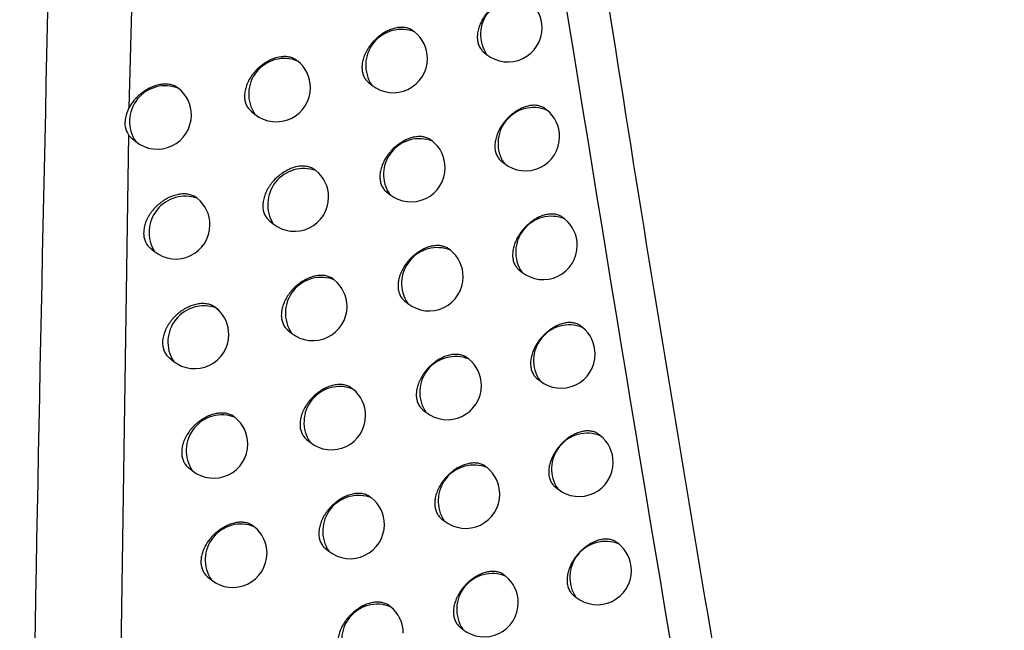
# Model space of a CAD drawing. Header units: millimetres. Extents: x -0.66 to 0.91, y -0.4 to 0.64.
# Tile 235 of 241: x 0.72391 to 0.73833, y 0.24724 to 0.25618. Entities that reach past the tile are written whole.
import ezdxf

# ---------------------------------------------------------------- set-up
doc = ezdxf.new("R2010")
doc.units = ezdxf.units.MM
doc.layers.add('FORMAT', color=7, linetype='Continuous')

msp = doc.modelspace()

# ---------------------------------------------------------------- linework, layer by layer
at = {"layer": 'FORMAT', "color": 7, "linetype": 'Continuous', "lineweight": 25}
for p, q in [((0.725731, 0.263391), (0.725507, 0.254888)), ((0.729691, 0.256001), (0.729679, 0.25601)), ((0.730703, 0.255707), (0.730746, 0.255672)), ((0.727978, 0.255575), (0.727972, 0.25558)), ((0.729016, 0.25526), (0.729064, 0.255221)), ((0.731628, 0.254857), (0.731609, 0.254872)), ((0.727297, 0.254839), (0.727352, 0.254795)), ((0.725498, 0.254495), (0.725237, 0.23655)), ((0.725547, 0.254443), (0.725608, 0.254394)), ((0.729952, 0.254401), (0.729939, 0.254412)), ((0.728245, 0.253971), (0.728238, 0.253976)), ((0.73096, 0.254111), (0.731002, 0.254077)), ((0.729278, 0.25366), (0.729326, 0.253622)), ((0.731887, 0.253264), (0.731867, 0.25328)), ((0.727565, 0.253234), (0.727619, 0.253191)), ((0.725822, 0.252833), (0.725881, 0.252785)), ((0.730216, 0.252805), (0.730202, 0.252816)), ((0.73122, 0.252517), (0.731261, 0.252484)), ((0.728515, 0.252369), (0.728506, 0.252376)), ((0.729543, 0.252063), (0.72959, 0.252025)), ((0.732149, 0.251674), (0.732128, 0.251691)), ((0.727836, 0.251632), (0.727888, 0.25159)), ((0.726099, 0.251226), (0.726157, 0.251179)), ((0.730482, 0.251211), (0.730467, 0.251223)), ((0.731482, 0.250927), (0.731523, 0.250895)), ((0.728787, 0.250771), (0.728777, 0.250779)), ((0.72981, 0.250468), (0.729856, 0.250431)), ((0.732413, 0.250087), (0.732392, 0.250104)), ((0.728109, 0.250033), (0.72816, 0.249992)), ((0.726378, 0.249622), (0.726435, 0.249576)), ((0.730752, 0.24962), (0.730736, 0.249632)), ((0.731748, 0.249339), (0.731787, 0.249307)), ((0.729061, 0.249176), (0.729051, 0.249184)), ((0.730081, 0.248876), (0.730125, 0.24884)), ((0.73268, 0.248502), (0.732658, 0.24852)), ((0.728385, 0.248436), (0.728435, 0.248396)), ((0.726659, 0.24802), (0.726715, 0.247975)), ((0.731024, 0.248031), (0.731007, 0.248045)), ((0.732016, 0.247753), (0.732054, 0.247723)), ((0.729338, 0.247583), (0.729327, 0.247592)), ((0.730353, 0.247287), (0.730397, 0.247252))]:
    msp.add_line(p, q, dxfattribs=at)
for centre, radius, start, end in [((0.73118, 0.255965), 0.0005234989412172, 68.457995, 213.993496), ((0.731059, 0.256062), 0.0005, 0, 51.225746), ((0.729498, 0.255514), 0.0005234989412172, 68.457995, 213.993496), ((0.729378, 0.255611), 0.0005000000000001, 0, 51.225746), ((0.731059, 0.256062), 0.0005000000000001, 231.225746, 0), ((0.727783, 0.25509), 0.0005225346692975, 68.113773, 214.337718), ((0.727665, 0.255185), 0.0005000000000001, 0, 51.225746), ((0.729378, 0.255611), 0.0005000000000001, 231.225746, 0), ((0.726036, 0.254691), 0.0005206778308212, 67.191211, 214.77492), ((0.725921, 0.254784), 0.0005, 0, 51.225746), ((0.727665, 0.255185), 0.0005000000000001, 231.225746, 0), ((0.731436, 0.25437), 0.0005234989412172, 68.457995, 213.993496), ((0.731315, 0.254467), 0.0005000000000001, 0, 51.225746), ((0.725921, 0.254784), 0.0005000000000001, 231.225746, 0), ((0.72976, 0.253914), 0.0005234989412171, 68.457995, 213.993496), ((0.731315, 0.254467), 0.0005000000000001, 231.225746, 0), ((0.729639, 0.254012), 0.0005000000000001, 0, 51.225746), ((0.728069, 0.253471), 0.0005299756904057, 70.588307, 211.863184), ((0.729639, 0.254012), 0.0005000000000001, 231.225746, 0), ((0.727932, 0.253581), 0.0005000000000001, 0, 51.225746), ((0.726333, 0.253064), 0.000530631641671, 70.788854, 211.662637), ((0.726194, 0.253175), 0.0005000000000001, 0, 51.225746), ((0.727932, 0.253581), 0.0005000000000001, 231.225746, 0), ((0.731695, 0.252777), 0.0005234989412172, 68.457995, 213.993496), ((0.731574, 0.252874), 0.0005000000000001, 0, 51.225746), ((0.726194, 0.253175), 0.0005000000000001, 231.225746, 0), ((0.730024, 0.252318), 0.0005234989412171, 68.457995, 213.993496), ((0.731574, 0.252874), 0.0005000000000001, 231.225746, 0), ((0.729903, 0.252415), 0.0005000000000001, 0, 51.225746), ((0.728322, 0.251883), 0.0005234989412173, 68.457995, 213.993496), ((0.729903, 0.252415), 0.0005000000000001, 231.225746, 0), ((0.728201, 0.25198), 0.0005000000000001, 0, 51.225746), ((0.726607, 0.251459), 0.0005299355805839, 70.575963, 211.875528), ((0.72647, 0.251569), 0.0005000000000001, 46.829883, 51.225746), ((0.728201, 0.25198), 0.0005000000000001, 231.225746, 0), ((0.72647, 0.251569), 0.0005000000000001, 0, 46.829883), ((0.731957, 0.251187), 0.0005234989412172, 68.457995, 213.993496), ((0.731836, 0.251284), 0.0005, 0, 51.225746), ((0.72647, 0.251569), 0.0005000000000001, 231.225746, 0), ((0.73029, 0.250724), 0.0005234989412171, 68.457995, 213.993496), ((0.731836, 0.251284), 0.0005, 231.225746, 0), ((0.730169, 0.250821), 0.0004999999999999, 0, 51.225746), ((0.728594, 0.250284), 0.0005234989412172, 68.457995, 213.993496), ((0.730169, 0.250821), 0.0005000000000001, 231.225746, 0), ((0.728473, 0.250381), 0.0005, 0, 51.225746), ((0.72687, 0.249868), 0.0005237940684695, 68.561774, 213.889718), ((0.728473, 0.250381), 0.0005, 231.225746, 0), ((0.726748, 0.249965), 0.0005000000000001, 0, 51.225746), ((0.732221, 0.2496), 0.0005234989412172, 68.457995, 213.993496), ((0.7321, 0.249697), 0.0005000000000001, 0, 51.225746), ((0.726748, 0.249965), 0.0005, 231.225746, 0), ((0.730559, 0.249133), 0.0005234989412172, 68.457995, 213.993496), ((0.7321, 0.249697), 0.0005000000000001, 231.225746, 0), ((0.730439, 0.24923), 0.0005000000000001, 0, 51.225746), ((0.730439, 0.24923), 0.0005000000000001, 231.225746, 0), ((0.728869, 0.248689), 0.0005234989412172, 68.457995, 213.993496), ((0.728748, 0.248786), 0.0005, 0, 51.225746), ((0.727147, 0.24827), 0.0005225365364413, 68.114448, 214.337044), ((0.728748, 0.248786), 0.0005, 231.225746, 0), ((0.727029, 0.248365), 0.0005000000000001, 0, 51.225746), ((0.732488, 0.248015), 0.0005234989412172, 68.457995, 213.993496), ((0.732367, 0.248112), 0.0005, 0, 51.225746), ((0.727029, 0.248365), 0.0005000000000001, 231.225746, 0), ((0.730831, 0.247544), 0.0005234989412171, 68.457995, 213.993496), ((0.732367, 0.248112), 0.0005, 231.225746, 0), ((0.73071, 0.247641), 0.0005000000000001, 0, 51.225746), ((0.73071, 0.247641), 0.0005, 231.225746, 0), ((0.729146, 0.247096), 0.0005234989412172, 68.457995, 213.993496), ((0.729025, 0.247193), 0.0005000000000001, 0, 51.225746)]:
    msp.add_arc(centre, radius, start, end, dxfattribs=at)
for points, knots in [([(0.741479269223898, 0.2091920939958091), (0.7404295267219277, 0.2140268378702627), (0.7383296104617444, 0.2236983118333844), (0.7355151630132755, 0.2385232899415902), (0.7329207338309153, 0.2535623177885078), (0.7314076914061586, 0.2637942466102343), (0.7306510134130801, 0.2689112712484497)], [0, 0, 0, 0, 0.2497424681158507, 0.4995875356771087, 0.7497419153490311, 1, 1, 1, 1]), ([(0.7244930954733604, 0.2640284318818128), (0.72428369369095, 0.2551089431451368), (0.7238648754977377, 0.2372693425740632), (0.7239896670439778, 0.2107721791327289), (0.7245436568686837, 0.193317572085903), (0.7248206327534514, 0.1845908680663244)], [0, 0, 0, 0, 0.3333330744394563, 0.6666894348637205, 1, 1, 1, 1]), ([(0.7307670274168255, 0.2634952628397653), (0.7322378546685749, 0.2542941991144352), (0.7344890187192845, 0.2402115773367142), (0.7380936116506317, 0.2217813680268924), (0.7401407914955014, 0.2124698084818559), (0.7411645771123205, 0.2078131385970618)], [0, 0, 0, 0, 0.4851334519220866, 0.7425175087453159, 1, 1, 1, 1]), ([(0.7313541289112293, 0.2564661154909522), (0.731348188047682, 0.2564707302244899), (0.73132731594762, 0.2564869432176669), (0.7312937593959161, 0.2565028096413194), (0.7312553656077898, 0.2565139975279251), (0.7312147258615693, 0.2565210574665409), (0.7311712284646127, 0.2565220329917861), (0.7311259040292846, 0.2565168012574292), (0.7310796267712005, 0.2565075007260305), (0.7310323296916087, 0.2564921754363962), (0.7309736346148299, 0.2564659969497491), (0.7309270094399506, 0.2564394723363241), (0.7308820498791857, 0.256408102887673), (0.7308491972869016, 0.2563821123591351), (0.7308178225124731, 0.2563541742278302), (0.7307880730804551, 0.2563244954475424), (0.7307597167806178, 0.2562927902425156), (0.7307333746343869, 0.2562596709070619), (0.7307011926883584, 0.2562140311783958), (0.730673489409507, 0.2561663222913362), (0.7306510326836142, 0.2561177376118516), (0.7306321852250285, 0.2560688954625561), (0.730618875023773, 0.2560200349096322), (0.7306114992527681, 0.2559723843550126), (0.7306080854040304, 0.2559258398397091), (0.7306106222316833, 0.2558813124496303), (0.7306190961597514, 0.255839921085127), (0.7306314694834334, 0.2558008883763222), (0.7306493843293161, 0.2557654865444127), (0.7306730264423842, 0.2557353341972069), (0.730688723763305, 0.2557176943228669), (0.7307002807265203, 0.2557100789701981), (0.7307039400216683, 0.2557076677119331)], [0, 0, 0, 0, 0.0212902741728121, 0.0747993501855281, 0.1021116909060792, 0.1285983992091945, 0.182180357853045, 0.2095299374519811, 0.2360519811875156, 0.2897059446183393, 0.3170929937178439, 0.3701226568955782, 0.3973316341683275, 0.424740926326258, 0.4512747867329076, 0.4779945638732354, 0.5050025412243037, 0.5324055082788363, 0.5589024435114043, 0.6125084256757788, 0.6398742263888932, 0.6663203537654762, 0.7198232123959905, 0.747135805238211, 0.7735432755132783, 0.8269666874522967, 0.8542371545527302, 0.8806400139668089, 0.934052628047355, 0.9613158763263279, 0.9877513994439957, 1, 1, 1, 1]), ([(0.7296785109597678, 0.2560102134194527), (0.7296725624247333, 0.2560148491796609), (0.7296514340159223, 0.2560313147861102), (0.7296174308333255, 0.2560476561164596), (0.7295784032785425, 0.2560594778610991), (0.729537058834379, 0.2560672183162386), (0.7294927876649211, 0.2560689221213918), (0.7294466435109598, 0.2560644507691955), (0.7294112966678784, 0.2560580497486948), (0.7293756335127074, 0.2560487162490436), (0.7293393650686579, 0.256036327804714), (0.7292793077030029, 0.2560110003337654), (0.7292197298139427, 0.2559761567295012), (0.7291533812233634, 0.2559256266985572), (0.7291114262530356, 0.2558874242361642), (0.7290730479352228, 0.2558458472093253), (0.7290461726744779, 0.2558130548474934), (0.7290215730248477, 0.2557791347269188), (0.7289993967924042, 0.2557443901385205), (0.7289794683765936, 0.2557084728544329), (0.728962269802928, 0.2556721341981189), (0.7289431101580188, 0.2556235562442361), (0.7289295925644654, 0.2555748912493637), (0.7289221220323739, 0.2555273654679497), (0.7289186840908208, 0.2554809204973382), (0.7289212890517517, 0.255436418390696), (0.7289299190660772, 0.2553949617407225), (0.7289425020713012, 0.2553558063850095), (0.7289607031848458, 0.2553201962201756), (0.7289847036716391, 0.2552897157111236), (0.7290007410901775, 0.2552717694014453), (0.729012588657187, 0.2552639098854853), (0.7290164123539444, 0.2552613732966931)], [0, 0, 0, 0, 0.0209422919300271, 0.0743842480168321, 0.1016603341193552, 0.1281583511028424, 0.1817615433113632, 0.2091200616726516, 0.2356951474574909, 0.2624555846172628, 0.289502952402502, 0.3169433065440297, 0.397265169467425, 0.424752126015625, 0.478089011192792, 0.5051638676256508, 0.5326360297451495, 0.559157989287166, 0.5858665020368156, 0.612864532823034, 0.6402595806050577, 0.6666791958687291, 0.7201300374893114, 0.7474178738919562, 0.7737598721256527, 0.8270512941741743, 0.8542547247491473, 0.8805845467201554, 0.9338485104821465, 0.9610346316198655, 0.987424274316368, 1, 1, 1, 1]), ([(0.7279717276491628, 0.2555793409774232), (0.7279658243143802, 0.2555839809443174), (0.7279522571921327, 0.2555946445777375), (0.7279282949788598, 0.2556082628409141), (0.7279003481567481, 0.2556206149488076), (0.7278704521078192, 0.2556299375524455), (0.727838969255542, 0.2556362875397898), (0.7278061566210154, 0.2556396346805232), (0.7277717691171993, 0.2556399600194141), (0.7277129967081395, 0.2556353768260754), (0.7276512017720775, 0.2556204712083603), (0.7275902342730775, 0.2555961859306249), (0.7275538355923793, 0.2555788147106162), (0.7275180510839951, 0.2555588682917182), (0.7274826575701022, 0.2555361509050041), (0.7274484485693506, 0.2555110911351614), (0.7274048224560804, 0.2554749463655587), (0.7273642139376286, 0.2554347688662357), (0.7273277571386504, 0.2553915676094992), (0.7272943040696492, 0.2553467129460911), (0.7272655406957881, 0.2552996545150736), (0.7272422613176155, 0.255251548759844), (0.7272276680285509, 0.2552152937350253), (0.7272160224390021, 0.2551792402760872), (0.7272072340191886, 0.2551429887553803), (0.7272015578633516, 0.2551073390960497), (0.7271989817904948, 0.2550725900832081), (0.7271994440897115, 0.2550390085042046), (0.727202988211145, 0.2550062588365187), (0.7272096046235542, 0.2549750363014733), (0.7272191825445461, 0.2549455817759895), (0.7272315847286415, 0.2549181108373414), (0.7272469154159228, 0.2548923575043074), (0.7272651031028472, 0.2548690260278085), (0.7272819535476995, 0.2548512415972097), (0.7272934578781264, 0.254842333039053), (0.7272972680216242, 0.2548393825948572)], [0, 0, 0, 0, 0.0204495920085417, 0.0469975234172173, 0.0738280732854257, 0.1010451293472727, 0.1275507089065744, 0.1542402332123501, 0.1812139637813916, 0.208576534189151, 0.2889672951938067, 0.3164729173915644, 0.3430867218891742, 0.3698854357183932, 0.3972681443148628, 0.424853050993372, 0.4514330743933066, 0.5055035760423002, 0.5330607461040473, 0.5595096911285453, 0.6133165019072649, 0.6407410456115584, 0.667114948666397, 0.693674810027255, 0.7205232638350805, 0.7477673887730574, 0.7740120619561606, 0.8004407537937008, 0.8271543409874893, 0.854257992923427, 0.8804810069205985, 0.906886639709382, 0.9335743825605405, 0.9606479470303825, 0.9869669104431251, 1, 1, 1, 1]), ([(0.7262373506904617, 0.2551709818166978), (0.7262297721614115, 0.2551768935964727), (0.7262145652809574, 0.2551887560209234), (0.7261888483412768, 0.2552035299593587), (0.7261610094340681, 0.2552159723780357), (0.7261310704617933, 0.255225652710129), (0.7260994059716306, 0.2552324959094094), (0.7260660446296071, 0.2552364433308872), (0.7260310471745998, 0.2552373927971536), (0.7259950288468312, 0.2552352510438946), (0.7259584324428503, 0.255230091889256), (0.7259213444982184, 0.2552219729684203), (0.725883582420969, 0.2552107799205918), (0.7258458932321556, 0.2551966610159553), (0.7258087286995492, 0.2551798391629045), (0.7257721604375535, 0.2551604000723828), (0.7257359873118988, 0.2551381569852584), (0.7257010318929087, 0.2551135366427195), (0.7256676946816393, 0.2550868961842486), (0.7256360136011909, 0.2550583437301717), (0.7256057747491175, 0.2550275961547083), (0.7255798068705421, 0.2549977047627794), (0.725557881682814, 0.2549694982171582), (0.725539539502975, 0.2549433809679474), (0.7255224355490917, 0.254916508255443), (0.7255123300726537, 0.2548981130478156), (0.7255072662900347, 0.2548888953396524)], [0, 0, 0, 0, 0.0413292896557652, 0.082930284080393, 0.1253826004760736, 0.1681270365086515, 0.2106873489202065, 0.2535396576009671, 0.2973095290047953, 0.3413951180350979, 0.384288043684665, 0.4274766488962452, 0.4715967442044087, 0.5160384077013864, 0.5591000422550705, 0.6024610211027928, 0.6467681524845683, 0.6914032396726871, 0.7343764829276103, 0.7776510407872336, 0.8218804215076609, 0.8664417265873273, 0.8994752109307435, 0.9326474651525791, 0.9662501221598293, 1, 1, 1, 1]), ([(0.7255069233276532, 0.2548881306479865), (0.7254870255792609, 0.254840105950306), (0.725447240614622, 0.2547440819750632), (0.7254437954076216, 0.2546027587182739), (0.7254799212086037, 0.2545310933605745), (0.7254980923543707, 0.2544950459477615)], [0, 0, 0, 0, 0.3321163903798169, 0.6640569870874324, 1, 1, 1, 1]), ([(0.7316092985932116, 0.2548716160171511), (0.7316033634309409, 0.2548762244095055), (0.7315825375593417, 0.2548923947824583), (0.7315490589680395, 0.2549081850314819), (0.7315107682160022, 0.2549192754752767), (0.7314702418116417, 0.2549262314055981), (0.7314268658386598, 0.2549270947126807), (0.731381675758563, 0.2549217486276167), (0.7313470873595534, 0.2549146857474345), (0.7313122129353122, 0.2549046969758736), (0.7312767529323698, 0.2548916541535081), (0.7312298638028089, 0.2548705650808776), (0.7311833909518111, 0.254843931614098), (0.7311385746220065, 0.2548124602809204), (0.731105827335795, 0.2547863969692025), (0.7310745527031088, 0.2547583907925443), (0.7310448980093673, 0.2547286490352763), (0.7310166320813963, 0.2546968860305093), (0.7309903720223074, 0.2546637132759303), (0.7309582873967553, 0.2546180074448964), (0.7309306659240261, 0.2545702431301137), (0.7309082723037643, 0.2545216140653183), (0.7308894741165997, 0.2544727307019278), (0.730876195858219, 0.2544238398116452), (0.7308688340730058, 0.2543761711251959), (0.7308654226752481, 0.2543296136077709), (0.7308679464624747, 0.2542850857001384), (0.7308763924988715, 0.2542437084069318), (0.7308887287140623, 0.2542046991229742), (0.7309065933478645, 0.2541693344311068), (0.730930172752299, 0.2541392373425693), (0.7309458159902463, 0.2541216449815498), (0.7309573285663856, 0.2541140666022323), (0.7309609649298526, 0.2541116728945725)], [0, 0, 0, 0, 0.0213300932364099, 0.0748450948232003, 0.1021606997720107, 0.1286450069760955, 0.1822223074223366, 0.2095697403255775, 0.2360843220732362, 0.2627841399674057, 0.2897707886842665, 0.3171503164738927, 0.3701596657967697, 0.3973581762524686, 0.4247568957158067, 0.451281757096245, 0.4779924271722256, 0.50499109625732, 0.5323844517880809, 0.5588773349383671, 0.6124748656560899, 0.6398360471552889, 0.6662847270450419, 0.7197925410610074, 0.7471074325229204, 0.7735224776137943, 0.8269611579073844, 0.8542393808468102, 0.8806506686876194, 0.934080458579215, 0.9613526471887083, 0.9877928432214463, 0.9999999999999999, 0.9999999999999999, 0.9999999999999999, 0.9999999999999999]), ([(0.7254984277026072, 0.2544945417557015), (0.7255037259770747, 0.2544875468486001), (0.7255149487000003, 0.2544727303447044), (0.7255313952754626, 0.2544556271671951), (0.7255432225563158, 0.2544463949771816), (0.7255472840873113, 0.2544432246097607)], [0, 0, 0, 0, 0.3699591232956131, 0.7836416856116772, 1, 1, 1, 1]), ([(0.7299387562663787, 0.2544116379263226), (0.729932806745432, 0.254416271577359), (0.7299117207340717, 0.254432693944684), (0.7298777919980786, 0.2544489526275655), (0.7298388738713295, 0.2544606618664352), (0.7297976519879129, 0.2544682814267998), (0.7297535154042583, 0.2544698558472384), (0.729707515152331, 0.2544652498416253), (0.7296722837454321, 0.2544587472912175), (0.7296367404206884, 0.2544493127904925), (0.7296005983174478, 0.2544368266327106), (0.7295527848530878, 0.2544164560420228), (0.7295053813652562, 0.2543905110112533), (0.7294596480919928, 0.2543596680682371), (0.7294152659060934, 0.2543256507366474), (0.729373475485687, 0.2542873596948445), (0.7293352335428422, 0.2542457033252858), (0.7293084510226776, 0.2542128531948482), (0.7292757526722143, 0.2541675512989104), (0.7292476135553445, 0.2541201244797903), (0.7292248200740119, 0.254071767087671), (0.7292057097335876, 0.2540231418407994), (0.7291922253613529, 0.2539744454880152), (0.7291847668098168, 0.2539268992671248), (0.729181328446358, 0.2538804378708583), (0.7291839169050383, 0.2538359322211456), (0.7291925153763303, 0.2537944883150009), (0.7292050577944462, 0.2537553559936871), (0.7292232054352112, 0.2537197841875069), (0.7292471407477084, 0.2536893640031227), (0.7292631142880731, 0.2536714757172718), (0.7292749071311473, 0.2536636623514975), (0.7292786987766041, 0.2536611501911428)], [0, 0, 0, 0, 0.021009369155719, 0.0744604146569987, 0.1017415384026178, 0.1282351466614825, 0.1818297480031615, 0.2091842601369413, 0.2357465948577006, 0.2624942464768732, 0.2895287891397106, 0.3169562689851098, 0.3701008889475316, 0.3973691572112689, 0.4248383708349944, 0.47814516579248, 0.5052045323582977, 0.5326607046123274, 0.5591757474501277, 0.6128199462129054, 0.6402071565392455, 0.6666303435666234, 0.7200880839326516, 0.7473790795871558, 0.7737324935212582, 0.8270469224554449, 0.8542620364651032, 0.8806046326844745, 0.9338946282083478, 0.9610942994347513, 0.9874910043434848, 1, 1, 1, 1]), ([(0.7282376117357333, 0.2539762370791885), (0.728231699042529, 0.253980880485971), (0.7282181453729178, 0.2539915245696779), (0.7281942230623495, 0.2540050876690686), (0.7281663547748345, 0.2540173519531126), (0.7281365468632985, 0.2540265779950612), (0.728105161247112, 0.2540328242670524), (0.7280724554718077, 0.2540360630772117), (0.7280381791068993, 0.254036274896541), (0.7279796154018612, 0.2540315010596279), (0.7279180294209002, 0.2540163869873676), (0.7278329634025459, 0.2539821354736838), (0.7277723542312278, 0.2539479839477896), (0.7276936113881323, 0.2538898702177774), (0.7276410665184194, 0.2538405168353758), (0.7275958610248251, 0.2537866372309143), (0.7275708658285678, 0.253752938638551), (0.7275483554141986, 0.2537184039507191), (0.7275281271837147, 0.2536826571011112), (0.7275106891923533, 0.2536464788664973), (0.7274961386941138, 0.2536101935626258), (0.7274845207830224, 0.2535741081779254), (0.7274757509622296, 0.2535378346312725), (0.7274700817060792, 0.2535021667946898), (0.7274675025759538, 0.2534674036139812), (0.7274679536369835, 0.2534338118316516), (0.727471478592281, 0.2534010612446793), (0.7274780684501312, 0.2533698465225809), (0.7274876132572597, 0.2533404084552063), (0.7274999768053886, 0.2533129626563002), (0.7275152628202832, 0.2532872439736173), (0.7275333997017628, 0.2532639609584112), (0.727550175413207, 0.2532462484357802), (0.7275616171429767, 0.2532373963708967), (0.7275653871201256, 0.2532344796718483)], [0, 0, 0, 0, 0.0205567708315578, 0.0471222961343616, 0.0739708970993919, 0.1012066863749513, 0.1277168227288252, 0.15441106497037, 0.1813898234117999, 0.2087578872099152, 0.2891261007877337, 0.316624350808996, 0.3971888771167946, 0.4247595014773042, 0.5052363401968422, 0.5327819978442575, 0.5593293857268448, 0.5860640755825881, 0.6130897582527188, 0.640514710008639, 0.666904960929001, 0.6934811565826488, 0.7203458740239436, 0.7476061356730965, 0.7738781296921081, 0.8003342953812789, 0.8270756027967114, 0.8542073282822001, 0.8804594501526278, 0.9068944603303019, 0.9336120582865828, 0.9607161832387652, 0.9870562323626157, 1, 1, 1, 1]), ([(0.7265224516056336, 0.2535512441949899), (0.7265187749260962, 0.2535546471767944), (0.7265079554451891, 0.2535646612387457), (0.7264881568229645, 0.2535794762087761), (0.7264622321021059, 0.2535947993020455), (0.7264338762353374, 0.2536074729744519), (0.7264036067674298, 0.2536172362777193), (0.7263718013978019, 0.2536240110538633), (0.7263385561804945, 0.2536278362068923), (0.7263036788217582, 0.2536286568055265), (0.7262677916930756, 0.2536263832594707), (0.7262313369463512, 0.2536210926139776), (0.7261944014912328, 0.2536128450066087), (0.7261567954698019, 0.2536015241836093), (0.7261192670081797, 0.2535872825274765), (0.7260822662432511, 0.2535703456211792), (0.7260458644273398, 0.253550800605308), (0.726009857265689, 0.2535284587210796), (0.7259750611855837, 0.253503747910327), (0.7259418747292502, 0.2534770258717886), (0.7259103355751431, 0.2534484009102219), (0.725880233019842, 0.2534175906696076), (0.7258523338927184, 0.2533852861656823), (0.7258269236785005, 0.2533519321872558), (0.7258039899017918, 0.2533176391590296), (0.7257833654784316, 0.253282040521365), (0.7257656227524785, 0.253245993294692), (0.7257508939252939, 0.2532099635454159), (0.7257391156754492, 0.2531740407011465), (0.7257302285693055, 0.2531378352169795), (0.7257226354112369, 0.2530905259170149), (0.7257212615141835, 0.2530446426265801), (0.7257260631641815, 0.2530012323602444), (0.7257349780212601, 0.2529597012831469), (0.7257499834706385, 0.2529213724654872), (0.7257704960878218, 0.2528869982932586), (0.7257889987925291, 0.2528636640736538), (0.7258057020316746, 0.2528450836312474), (0.7258181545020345, 0.2528367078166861), (0.725822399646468, 0.2528338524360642)], [0, 0, 0, 0, 0.0132336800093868, 0.0389431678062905, 0.0648292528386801, 0.0912699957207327, 0.1179014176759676, 0.1438076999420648, 0.1698918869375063, 0.1965352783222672, 0.223371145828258, 0.249463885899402, 0.2757365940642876, 0.3025763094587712, 0.3296117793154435, 0.3557993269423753, 0.3821688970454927, 0.4091136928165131, 0.4362578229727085, 0.4623962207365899, 0.4887177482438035, 0.515619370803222, 0.5427225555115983, 0.5686787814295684, 0.5948176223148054, 0.6215351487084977, 0.648453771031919, 0.6741756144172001, 0.7000780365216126, 0.7265515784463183, 0.7532230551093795, 0.804640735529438, 0.8307405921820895, 0.8572217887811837, 0.9085792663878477, 0.9346441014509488, 0.9610845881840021, 0.9867334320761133, 1, 1, 1, 1]), ([(0.7318672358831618, 0.2532797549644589), (0.7318613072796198, 0.2532843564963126), (0.7318405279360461, 0.2533004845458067), (0.7318071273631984, 0.2533161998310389), (0.7317689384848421, 0.2533271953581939), (0.7317285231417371, 0.2533340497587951), (0.7316852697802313, 0.2533348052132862), (0.7316402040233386, 0.2533293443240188), (0.7315941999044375, 0.2533198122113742), (0.7315471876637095, 0.2533042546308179), (0.7314888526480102, 0.2532777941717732), (0.7314425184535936, 0.2532510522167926), (0.7313978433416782, 0.2532194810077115), (0.7313651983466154, 0.253193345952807), (0.7313340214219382, 0.2531652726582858), (0.7313044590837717, 0.2531354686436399), (0.7312762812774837, 0.2531036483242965), (0.7312501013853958, 0.2530704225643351), (0.7312181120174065, 0.2530246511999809), (0.7311905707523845, 0.2529768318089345), (0.7311682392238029, 0.2529281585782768), (0.7311494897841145, 0.2528792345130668), (0.7311362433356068, 0.252830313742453), (0.7311288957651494, 0.252782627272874), (0.731125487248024, 0.2527360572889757), (0.7311279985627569, 0.2526915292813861), (0.7311364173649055, 0.2526501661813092), (0.731148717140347, 0.2526111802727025), (0.731166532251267, 0.2525758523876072), (0.7311900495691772, 0.2525458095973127), (0.7312056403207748, 0.2525282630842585), (0.7312171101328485, 0.2525207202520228), (0.7312207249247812, 0.2525183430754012)], [0, 0, 0, 0, 0.021367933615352, 0.0748931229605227, 0.1022141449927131, 0.128698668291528, 0.1822765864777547, 0.2096245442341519, 0.2361347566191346, 0.2897650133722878, 0.3171401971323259, 0.3701358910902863, 0.3973273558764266, 0.4247189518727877, 0.4512380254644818, 0.4779428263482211, 0.5049354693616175, 0.5323225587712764, 0.5588141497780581, 0.61240883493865, 0.6397682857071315, 0.6662216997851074, 0.7197389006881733, 0.7470583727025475, 0.7734827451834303, 0.8269402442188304, 0.854228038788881, 0.8806494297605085, 0.9340997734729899, 0.9613826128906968, 0.9878294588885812, 1, 1, 1, 1]), ([(0.7302016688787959, 0.252815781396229), (0.7301957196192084, 0.2528204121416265), (0.7301746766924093, 0.2528367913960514), (0.7301408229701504, 0.2528529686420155), (0.730102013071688, 0.2528645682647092), (0.7300609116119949, 0.2528720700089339), (0.7300169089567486, 0.2528735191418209), (0.729971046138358, 0.2528687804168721), (0.7299241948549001, 0.2528599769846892), (0.7298762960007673, 0.252845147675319), (0.7298168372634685, 0.2528195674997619), (0.7297695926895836, 0.2527935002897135), (0.7297240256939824, 0.2527625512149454), (0.7296907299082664, 0.252736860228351), (0.7296589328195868, 0.2527092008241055), (0.7296287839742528, 0.2526797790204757), (0.7296000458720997, 0.2526483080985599), (0.7295733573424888, 0.2526154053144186), (0.7295407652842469, 0.2525700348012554), (0.729512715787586, 0.2525225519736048), (0.7294899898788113, 0.2524741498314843), (0.7294709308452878, 0.2524254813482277), (0.7294574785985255, 0.2523767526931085), (0.7294500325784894, 0.2523291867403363), (0.7294465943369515, 0.2522827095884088), (0.729449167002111, 0.2522382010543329), (0.7294577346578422, 0.2521967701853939), (0.7294702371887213, 0.252157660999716), (0.7294883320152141, 0.2521221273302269), (0.7295122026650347, 0.2520917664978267), (0.7295281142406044, 0.2520739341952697), (0.7295398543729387, 0.252066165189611), (0.7295436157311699, 0.2520636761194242)], [0, 0, 0, 0, 0.0210732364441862, 0.074537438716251, 0.1018256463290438, 0.1283175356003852, 0.1819089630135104, 0.2092622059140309, 0.2358151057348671, 0.2895309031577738, 0.3169489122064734, 0.3700667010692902, 0.3973211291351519, 0.4247763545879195, 0.4513482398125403, 0.4781065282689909, 0.5051539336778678, 0.5325977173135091, 0.5591086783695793, 0.6127442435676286, 0.6401265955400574, 0.6665554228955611, 0.72002427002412, 0.7473205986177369, 0.7736869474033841, 0.8270274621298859, 0.854255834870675, 0.8806126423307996, 0.9339315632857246, 0.9611462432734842, 0.9875518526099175, 1, 1, 1, 1]), ([(0.7285060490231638, 0.2523759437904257), (0.7285001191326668, 0.2523805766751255), (0.7284788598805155, 0.2523971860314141), (0.7284446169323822, 0.2524138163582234), (0.728405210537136, 0.2524260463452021), (0.7283634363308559, 0.2524342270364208), (0.7283186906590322, 0.2524364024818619), (0.7282720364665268, 0.2524324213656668), (0.7282362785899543, 0.2524263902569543), (0.7282001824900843, 0.2524174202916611), (0.728163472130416, 0.2524053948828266), (0.7281026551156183, 0.2523806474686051), (0.7280423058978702, 0.2523463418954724), (0.7279750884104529, 0.2522963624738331), (0.7279325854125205, 0.2522584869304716), (0.7278937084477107, 0.2522171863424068), (0.7278664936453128, 0.2521845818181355), (0.727833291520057, 0.2521395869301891), (0.7278047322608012, 0.2520924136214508), (0.7277816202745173, 0.2520442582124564), (0.7277622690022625, 0.2519958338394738), (0.7277486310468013, 0.2519472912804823), (0.7277411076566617, 0.2518998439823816), (0.727737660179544, 0.2518534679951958), (0.7277403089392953, 0.2518089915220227), (0.7277490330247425, 0.2517675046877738), (0.7277617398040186, 0.2517282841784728), (0.7277801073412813, 0.2516925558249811), (0.7278043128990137, 0.2516618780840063), (0.7278205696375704, 0.2516437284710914), (0.7278326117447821, 0.2516357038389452), (0.7278365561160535, 0.2516330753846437)], [0, 0, 0, 0, 0.0206510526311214, 0.0740360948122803, 0.1012814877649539, 0.1277881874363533, 0.1814076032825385, 0.2087728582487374, 0.2353907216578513, 0.2621940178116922, 0.2892843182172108, 0.3167676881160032, 0.3972702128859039, 0.4248194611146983, 0.4782587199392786, 0.5053864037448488, 0.5329132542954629, 0.5594541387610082, 0.6131526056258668, 0.640569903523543, 0.6669677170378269, 0.720375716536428, 0.7476430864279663, 0.7739329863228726, 0.8271193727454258, 0.854269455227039, 0.8805411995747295, 0.9336869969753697, 0.9608118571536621, 0.9871639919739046, 1, 1, 1, 1]), ([(0.7268106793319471, 0.2519317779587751), (0.7268025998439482, 0.2519401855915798), (0.7267877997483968, 0.2519555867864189), (0.7267625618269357, 0.2519743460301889), (0.7267367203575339, 0.2519895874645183), (0.7267084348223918, 0.2520021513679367), (0.7266783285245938, 0.2520117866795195), (0.7266466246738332, 0.2520184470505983), (0.7266134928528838, 0.2520221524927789), (0.7265787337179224, 0.2520228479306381), (0.7265429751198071, 0.2520204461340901), (0.726506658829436, 0.2520150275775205), (0.726469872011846, 0.2520066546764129), (0.7264324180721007, 0.2519952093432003), (0.7263950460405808, 0.2519808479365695), (0.7263582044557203, 0.2519637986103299), (0.726321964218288, 0.2519441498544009), (0.7262861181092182, 0.2519217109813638), (0.7262514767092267, 0.2518969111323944), (0.7262184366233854, 0.2518701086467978), (0.7261870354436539, 0.2518414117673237), (0.7261570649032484, 0.2518105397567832), (0.7261292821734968, 0.2517781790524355), (0.7261039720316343, 0.2517447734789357), (0.7260811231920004, 0.2517104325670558), (0.7260605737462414, 0.2516747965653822), (0.7260428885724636, 0.2516387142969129), (0.7260282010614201, 0.2516026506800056), (0.726016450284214, 0.2515666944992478), (0.7260075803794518, 0.2515304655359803), (0.7259999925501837, 0.2514831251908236), (0.7259986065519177, 0.2514372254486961), (0.7260033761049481, 0.2513938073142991), (0.7260122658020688, 0.2513522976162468), (0.7260271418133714, 0.2513139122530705), (0.7260477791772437, 0.251279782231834), (0.726068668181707, 0.2512518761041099), (0.726087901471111, 0.2512360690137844), (0.7260993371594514, 0.2512266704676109)], [0, 0, 0, 0, 0.0303883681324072, 0.0556657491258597, 0.0812996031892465, 0.1071140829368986, 0.1332990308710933, 0.1587540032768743, 0.1843839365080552, 0.210563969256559, 0.2369334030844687, 0.2625567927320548, 0.2883570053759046, 0.3147143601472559, 0.3412640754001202, 0.3669733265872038, 0.3928612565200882, 0.4193137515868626, 0.4459618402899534, 0.4716270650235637, 0.4974719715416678, 0.5238858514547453, 0.5504973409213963, 0.5759981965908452, 0.6016782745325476, 0.6279260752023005, 0.6543710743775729, 0.6796598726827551, 0.7051260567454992, 0.731153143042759, 0.7573745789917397, 0.8079530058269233, 0.8336267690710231, 0.8596755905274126, 0.9101989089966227, 0.9358406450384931, 0.9618522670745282, 1, 1, 1, 1]), ([(0.7321279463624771, 0.2516905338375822), (0.7321220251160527, 0.2516951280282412), (0.7321012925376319, 0.2517112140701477), (0.732067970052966, 0.2517268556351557), (0.73202988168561, 0.2517377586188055), (0.7319895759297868, 0.251744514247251), (0.731946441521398, 0.2517451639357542), (0.7319015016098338, 0.2517395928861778), (0.731855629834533, 0.251729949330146), (0.7318087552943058, 0.2517142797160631), (0.7317505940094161, 0.2516876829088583), (0.7317043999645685, 0.2516608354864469), (0.7316598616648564, 0.2516291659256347), (0.7316273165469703, 0.2516029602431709), (0.7315962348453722, 0.2515748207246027), (0.7315667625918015, 0.2515449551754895), (0.7315386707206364, 0.251513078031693), (0.7315125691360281, 0.2514797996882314), (0.7314806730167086, 0.2514339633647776), (0.7314532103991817, 0.2513860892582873), (0.7314309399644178, 0.251337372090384), (0.7314122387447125, 0.2512884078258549), (0.7313990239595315, 0.2512394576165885), (0.7313916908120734, 0.2511917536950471), (0.7313882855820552, 0.2511451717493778), (0.7313907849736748, 0.2511006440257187), (0.7313991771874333, 0.2510592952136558), (0.731411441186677, 0.2510203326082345), (0.7314292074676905, 0.2509850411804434), (0.7314526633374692, 0.2509550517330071), (0.7314682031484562, 0.2509375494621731), (0.7314796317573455, 0.2509300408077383), (0.7314832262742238, 0.2509276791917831)], [0, 0, 0, 0, 0.0214009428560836, 0.0749329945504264, 0.1022577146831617, 0.1287412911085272, 0.1823174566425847, 0.2096647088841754, 0.2361698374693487, 0.2897899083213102, 0.3171599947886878, 0.3701410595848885, 0.3973249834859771, 0.4247089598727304, 0.451221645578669, 0.4779199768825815, 0.5049059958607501, 0.532286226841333, 0.5587755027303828, 0.6123652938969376, 0.6397219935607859, 0.6661785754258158, 0.7197020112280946, 0.7470244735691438, 0.773456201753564, 0.8269285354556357, 0.85422387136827, 0.8806533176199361, 0.9341200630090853, 0.9614114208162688, 0.9878631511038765, 1, 1, 1, 1]), ([(0.7304672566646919, 0.2512226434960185), (0.730461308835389, 0.2512272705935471), (0.730440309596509, 0.2512436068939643), (0.7304065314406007, 0.2512597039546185), (0.7303678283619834, 0.2512711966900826), (0.7303268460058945, 0.2512785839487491), (0.7302829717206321, 0.2512799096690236), (0.7302372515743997, 0.2512750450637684), (0.730202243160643, 0.251268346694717), (0.7301669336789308, 0.2512587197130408), (0.7301310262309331, 0.2512460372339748), (0.7300715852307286, 0.251220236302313), (0.7300126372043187, 0.2511849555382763), (0.7299578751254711, 0.25114241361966), (0.7299261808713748, 0.2511146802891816), (0.7298961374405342, 0.2510851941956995), (0.7298674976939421, 0.2510536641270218), (0.7298408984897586, 0.2510207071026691), (0.7298084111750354, 0.2509752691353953), (0.7297804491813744, 0.250927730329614), (0.7297577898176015, 0.2508792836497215), (0.7297387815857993, 0.2508305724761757), (0.729725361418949, 0.2507818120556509), (0.7297179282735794, 0.2507342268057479), (0.7297144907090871, 0.2506877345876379), (0.7297170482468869, 0.2506432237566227), (0.729725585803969, 0.2506018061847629), (0.7297380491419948, 0.2505627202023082), (0.7297560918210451, 0.2505272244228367), (0.7297798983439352, 0.250496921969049), (0.7297957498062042, 0.2504791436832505), (0.7298074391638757, 0.2504714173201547), (0.7298111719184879, 0.2504689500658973)], [0, 0, 0, 0, 0.0211341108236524, 0.0746154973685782, 0.1019128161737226, 0.1284056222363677, 0.1819991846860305, 0.2093538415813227, 0.2359005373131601, 0.2626325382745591, 0.2896514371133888, 0.3170632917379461, 0.397263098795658, 0.4247079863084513, 0.4512716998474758, 0.4780216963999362, 0.5050605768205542, 0.5324954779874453, 0.5590051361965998, 0.6126377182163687, 0.6400181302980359, 0.6664546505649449, 0.719938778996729, 0.7472425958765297, 0.7736234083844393, 0.826993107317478, 0.8542363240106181, 0.8806087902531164, 0.9339595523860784, 0.9611907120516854, 0.9876070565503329, 1, 1, 1, 1]), ([(0.7287770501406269, 0.2507784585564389), (0.728771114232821, 0.2507830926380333), (0.7287498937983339, 0.2507996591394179), (0.7287157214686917, 0.2508162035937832), (0.7286764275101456, 0.2508283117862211), (0.7286347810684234, 0.2508363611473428), (0.7285901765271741, 0.2508383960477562), (0.7285436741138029, 0.2508342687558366), (0.7285080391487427, 0.2508281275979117), (0.7284720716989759, 0.2508190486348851), (0.7284354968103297, 0.2508069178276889), (0.7283870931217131, 0.2507870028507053), (0.7283390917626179, 0.2507614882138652), (0.7282927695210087, 0.2507310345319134), (0.7282478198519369, 0.250697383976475), (0.7282054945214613, 0.2506594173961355), (0.7281667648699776, 0.250618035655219), (0.728139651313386, 0.250585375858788), (0.7281065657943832, 0.2505403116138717), (0.7280781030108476, 0.2504930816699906), (0.7280550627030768, 0.2504448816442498), (0.7280357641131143, 0.2503964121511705), (0.7280221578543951, 0.2503478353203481), (0.728014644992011, 0.2503003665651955), (0.7280111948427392, 0.2502539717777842), (0.7280138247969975, 0.2502094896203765), (0.7280225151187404, 0.2501680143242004), (0.7280351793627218, 0.2501288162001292), (0.7280534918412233, 0.2500931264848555), (0.7280776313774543, 0.2500625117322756), (0.7280938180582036, 0.2500444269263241), (0.7281057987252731, 0.2500364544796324), (0.7281097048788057, 0.2500338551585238)], [0, 0, 0, 0, 0.0207366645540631, 0.0741320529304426, 0.1013832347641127, 0.1278836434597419, 0.181490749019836, 0.2088502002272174, 0.2354511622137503, 0.262237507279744, 0.2893107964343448, 0.3167770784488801, 0.3700307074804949, 0.3973552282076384, 0.4248813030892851, 0.4782813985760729, 0.5053889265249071, 0.5328949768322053, 0.5594266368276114, 0.6131059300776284, 0.6405128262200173, 0.666914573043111, 0.7203301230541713, 0.7476008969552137, 0.7739044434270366, 0.8271183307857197, 0.8542823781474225, 0.8805694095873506, 0.933746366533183, 0.9608874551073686, 0.9872478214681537, 0.9999999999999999, 0.9999999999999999, 0.9999999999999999, 0.9999999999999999]), ([(0.7270571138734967, 0.2503581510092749), (0.727051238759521, 0.2503627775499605), (0.7270376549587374, 0.250373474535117), (0.727013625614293, 0.2503872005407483), (0.7269855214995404, 0.250399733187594), (0.7269455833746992, 0.2504123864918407), (0.7269021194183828, 0.2504192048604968), (0.7268562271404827, 0.2504199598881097), (0.7268205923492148, 0.2504174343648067), (0.7267844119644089, 0.2504118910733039), (0.7267477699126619, 0.2504033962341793), (0.726710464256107, 0.2503918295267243), (0.7266732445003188, 0.2503773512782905), (0.726636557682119, 0.2503601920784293), (0.7266004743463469, 0.2503404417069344), (0.7265647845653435, 0.2503179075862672), (0.7265302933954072, 0.2502930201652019), (0.7264973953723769, 0.2502661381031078), (0.7264661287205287, 0.2502373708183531), (0.726436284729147, 0.2502064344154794), (0.7263995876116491, 0.2501634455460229), (0.7263672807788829, 0.2501177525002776), (0.7263401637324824, 0.2500705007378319), (0.7263167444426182, 0.2500225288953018), (0.7262990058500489, 0.2499739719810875), (0.726287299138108, 0.2499259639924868), (0.7262816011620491, 0.2498903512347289), (0.7262790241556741, 0.2498556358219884), (0.7262795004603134, 0.2498220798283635), (0.7262830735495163, 0.2497893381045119), (0.7262897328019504, 0.2497581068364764), (0.7262993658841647, 0.2497286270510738), (0.7263118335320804, 0.2497011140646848), (0.7263272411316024, 0.2496753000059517), (0.7263455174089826, 0.2496518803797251), (0.7263625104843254, 0.249633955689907), (0.7263741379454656, 0.2496249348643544), (0.7263780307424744, 0.2496219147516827)], [0, 0, 0, 0, 0.0202128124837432, 0.0467338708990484, 0.0735366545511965, 0.1007245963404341, 0.1536878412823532, 0.1808544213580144, 0.2082178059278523, 0.2347915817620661, 0.2615488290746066, 0.2888842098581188, 0.316419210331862, 0.3430749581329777, 0.3699159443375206, 0.3973421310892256, 0.4249710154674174, 0.4515852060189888, 0.4783855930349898, 0.5057753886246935, 0.5333698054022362, 0.5864248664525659, 0.6136567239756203, 0.6410928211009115, 0.6939361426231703, 0.7207629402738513, 0.7479858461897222, 0.7741858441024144, 0.8005696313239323, 0.8272379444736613, 0.8542957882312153, 0.8804698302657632, 0.9068260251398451, 0.9334634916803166, 0.9604855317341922, 0.9867708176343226, 1, 1, 1, 1]), ([(0.73239143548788, 0.2501039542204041), (0.73238552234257, 0.2501085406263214), (0.7323648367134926, 0.250124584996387), (0.7323315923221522, 0.2501401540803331), (0.732293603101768, 0.2501509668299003), (0.7322534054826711, 0.2501576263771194), (0.7322103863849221, 0.2501581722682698), (0.7321655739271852, 0.2501524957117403), (0.7321312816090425, 0.2501451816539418), (0.7320967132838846, 0.2501349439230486), (0.7320615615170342, 0.2501216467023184), (0.7320034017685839, 0.2500948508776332), (0.7319457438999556, 0.2500586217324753), (0.7318921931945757, 0.2500152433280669), (0.7318611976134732, 0.249987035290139), (0.731831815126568, 0.2499571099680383), (0.7318038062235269, 0.2499251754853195), (0.7317777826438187, 0.2498918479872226), (0.7317539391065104, 0.2498574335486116), (0.7317324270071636, 0.2498222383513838), (0.7317130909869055, 0.2497859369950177), (0.731696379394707, 0.2497492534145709), (0.7316777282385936, 0.2497002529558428), (0.7316645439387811, 0.2496512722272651), (0.7316572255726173, 0.2496035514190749), (0.731653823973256, 0.249556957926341), (0.7316563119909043, 0.2495124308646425), (0.7316646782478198, 0.2494710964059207), (0.7316769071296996, 0.2494321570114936), (0.7316946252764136, 0.2493969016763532), (0.7317180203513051, 0.249366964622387), (0.7317335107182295, 0.2493495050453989), (0.7317448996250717, 0.2493420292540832), (0.7317484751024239, 0.2493396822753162)], [0, 0, 0, 0, 0.0214313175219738, 0.074971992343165, 0.1023012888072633, 0.1287852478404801, 0.1823623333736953, 0.209710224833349, 0.2362120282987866, 0.262899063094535, 0.2898729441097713, 0.3172397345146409, 0.3972465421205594, 0.4246249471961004, 0.4511331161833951, 0.4778268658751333, 0.504808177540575, 0.532183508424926, 0.5586719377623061, 0.5853459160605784, 0.6123074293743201, 0.6396629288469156, 0.6661236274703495, 0.7196552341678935, 0.7469816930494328, 0.7734213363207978, 0.8269096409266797, 0.8542131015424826, 0.880651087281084, 0.934135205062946, 0.9614355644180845, 0.9878929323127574, 1, 1, 1, 1]), ([(0.7307355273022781, 0.2496322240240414), (0.7307295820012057, 0.2496368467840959), (0.7307086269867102, 0.2496531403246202), (0.7306749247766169, 0.2496691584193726), (0.73063632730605, 0.249680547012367), (0.7305954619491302, 0.2496878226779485), (0.7305517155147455, 0.2496890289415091), (0.730506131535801, 0.2496840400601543), (0.7304712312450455, 0.2496772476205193), (0.7304360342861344, 0.2496675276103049), (0.7304002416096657, 0.2496547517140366), (0.7303409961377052, 0.2496288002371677), (0.7302822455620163, 0.2495933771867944), (0.7302276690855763, 0.2495507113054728), (0.7301960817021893, 0.2495229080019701), (0.730166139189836, 0.2494933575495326), (0.7301375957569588, 0.2494617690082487), (0.7301110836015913, 0.24942875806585), (0.7300786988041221, 0.2493832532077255), (0.7300508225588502, 0.2493356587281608), (0.730028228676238, 0.2492871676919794), (0.7300092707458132, 0.2492384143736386), (0.7299958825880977, 0.2491896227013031), (0.7299884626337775, 0.2491420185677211), (0.7299850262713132, 0.2490955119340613), (0.7299875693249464, 0.2490509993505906), (0.7299960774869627, 0.249009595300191), (0.7300085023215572, 0.2489705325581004), (0.7300264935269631, 0.2489350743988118), (0.7300502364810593, 0.2489048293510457), (0.7300660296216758, 0.2488871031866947), (0.7300776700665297, 0.2488794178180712), (0.7300813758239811, 0.2488769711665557)], [0, 0, 0, 0, 0.0211882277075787, 0.07468076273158, 0.101984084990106, 0.1284754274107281, 0.1820662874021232, 0.2094198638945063, 0.2359585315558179, 0.2626824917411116, 0.2896933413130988, 0.3170971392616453, 0.3972623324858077, 0.4246952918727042, 0.4512491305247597, 0.4779891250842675, 0.505017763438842, 0.5324420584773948, 0.5589481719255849, 0.6125732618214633, 0.6399494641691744, 0.6663907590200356, 0.7198842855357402, 0.7471926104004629, 0.7735844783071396, 0.826976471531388, 0.854231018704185, 0.8806156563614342, 0.9339911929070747, 0.9612352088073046, 0.9876591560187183, 1, 1, 1, 1]), ([(0.7290506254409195, 0.249183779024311), (0.7290446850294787, 0.2491884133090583), (0.729023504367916, 0.2492049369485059), (0.7289894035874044, 0.2492213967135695), (0.7289502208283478, 0.2492333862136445), (0.7289087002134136, 0.2492413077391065), (0.7288642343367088, 0.2492432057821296), (0.7288178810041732, 0.2492389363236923), (0.7287823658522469, 0.249232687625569), (0.7287465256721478, 0.2492235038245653), (0.7287100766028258, 0.2492112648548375), (0.7286497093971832, 0.2491861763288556), (0.7285898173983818, 0.2491515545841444), (0.7285231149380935, 0.2491012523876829), (0.7284809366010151, 0.2490631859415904), (0.7284423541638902, 0.2490217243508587), (0.7284153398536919, 0.2489890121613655), (0.7283906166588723, 0.2489551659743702), (0.7283683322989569, 0.2489204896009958), (0.7283483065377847, 0.24888462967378), (0.7283310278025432, 0.2488483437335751), (0.7283117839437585, 0.2487998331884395), (0.7282982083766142, 0.248751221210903), (0.7282907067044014, 0.2487037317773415), (0.7282872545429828, 0.2486573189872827), (0.7282898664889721, 0.2486128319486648), (0.7282985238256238, 0.2485713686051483), (0.7283111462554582, 0.2485321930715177), (0.7283294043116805, 0.2484965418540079), (0.7283534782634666, 0.2484659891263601), (0.7283695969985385, 0.248447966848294), (0.7283815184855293, 0.2484400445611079), (0.728385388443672, 0.2484374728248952)], [0, 0, 0, 0, 0.0208212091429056, 0.0742384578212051, 0.1015012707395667, 0.1280018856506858, 0.1816097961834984, 0.2089701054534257, 0.2355614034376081, 0.2623380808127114, 0.289401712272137, 0.3168583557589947, 0.3972492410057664, 0.4247600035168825, 0.4781357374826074, 0.5052306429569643, 0.5327235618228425, 0.5592526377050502, 0.5859684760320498, 0.6129742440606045, 0.6403776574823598, 0.6667890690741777, 0.7202237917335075, 0.747503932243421, 0.7738262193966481, 0.8270779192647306, 0.8542611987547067, 0.8805685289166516, 0.9337867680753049, 0.9609492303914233, 0.9873233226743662, 1, 1, 1, 1]), ([(0.7273365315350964, 0.2487587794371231), (0.7273306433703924, 0.2487634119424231), (0.7273170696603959, 0.2487740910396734), (0.7272930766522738, 0.2487877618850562), (0.7272650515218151, 0.2488002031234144), (0.7272251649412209, 0.2488127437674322), (0.7271818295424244, 0.2488193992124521), (0.7271360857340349, 0.2488199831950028), (0.7271006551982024, 0.2488173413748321), (0.7270524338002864, 0.2488097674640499), (0.727003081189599, 0.2487961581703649), (0.7269538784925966, 0.2487767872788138), (0.7269173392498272, 0.2487595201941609), (0.7268814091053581, 0.2487396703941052), (0.7268458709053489, 0.2487170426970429), (0.7268115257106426, 0.2486920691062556), (0.7267787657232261, 0.2486651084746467), (0.7267476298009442, 0.2486362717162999), (0.7267179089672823, 0.2486052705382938), (0.726672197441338, 0.2485514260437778), (0.7266336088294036, 0.248492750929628), (0.7266045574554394, 0.2484329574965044), (0.7265899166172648, 0.2483967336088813), (0.726578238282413, 0.2483607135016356), (0.7265694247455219, 0.2483244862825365), (0.7265637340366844, 0.2482888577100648), (0.7265611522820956, 0.2482541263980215), (0.7265616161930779, 0.2482205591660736), (0.7265651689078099, 0.2481878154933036), (0.7265718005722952, 0.2481565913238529), (0.7265813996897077, 0.2481271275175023), (0.7265938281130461, 0.2480996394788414), (0.7266091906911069, 0.2480738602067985), (0.726627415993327, 0.2480504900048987), (0.7266443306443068, 0.2480326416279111), (0.7266558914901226, 0.2480236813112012), (0.7266597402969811, 0.2480206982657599)], [0, 0, 0, 0, 0.0203303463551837, 0.0468665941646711, 0.0736850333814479, 0.1008893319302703, 0.1540442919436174, 0.1810205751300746, 0.2083853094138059, 0.2349458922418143, 0.2889643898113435, 0.3164862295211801, 0.3431220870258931, 0.369943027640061, 0.397348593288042, 0.4249566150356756, 0.451554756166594, 0.4783388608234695, 0.5057114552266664, 0.5332882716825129, 0.6134217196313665, 0.640853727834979, 0.6672195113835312, 0.6937713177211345, 0.720611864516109, 0.7478483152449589, 0.7740744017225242, 0.8004844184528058, 0.8271791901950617, 0.8542638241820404, 0.8804658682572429, 0.9068503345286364, 0.9335165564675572, 0.9605680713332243, 0.986872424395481, 1, 1, 1, 1]), ([(0.7326577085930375, 0.2485200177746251), (0.7326518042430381, 0.2485245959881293), (0.7326311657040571, 0.2485405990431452), (0.7325979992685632, 0.2485560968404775), (0.732560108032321, 0.2485668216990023), (0.7325200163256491, 0.2485733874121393), (0.732477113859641, 0.2485738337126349), (0.7324324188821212, 0.2485680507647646), (0.7323868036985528, 0.2485581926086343), (0.7323401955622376, 0.248542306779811), (0.7322823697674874, 0.2485154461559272), (0.7322364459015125, 0.2484883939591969), (0.7321921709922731, 0.2484565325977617), (0.7321598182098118, 0.2484301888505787), (0.7321289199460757, 0.2484019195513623), (0.7320996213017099, 0.2483719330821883), (0.732071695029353, 0.2483399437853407), (0.7320457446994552, 0.2483065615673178), (0.7320140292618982, 0.248260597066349), (0.7319867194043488, 0.2482126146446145), (0.731964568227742, 0.2481638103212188), (0.7319459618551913, 0.2481147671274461), (0.7319328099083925, 0.2480657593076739), (0.7319255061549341, 0.2480180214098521), (0.731922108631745, 0.247971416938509), (0.7319245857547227, 0.247926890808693), (0.7319329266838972, 0.2478855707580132), (0.7319451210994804, 0.2478466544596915), (0.7319627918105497, 0.247811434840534), (0.7319861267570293, 0.2477815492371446), (0.7320015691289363, 0.2477641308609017), (0.7320129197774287, 0.2477566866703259), (0.7320164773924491, 0.247754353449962)], [0, 0, 0, 0, 0.0214562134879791, 0.0749997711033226, 0.1023306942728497, 0.1288126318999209, 0.1823857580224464, 0.2097317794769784, 0.2362282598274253, 0.2898310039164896, 0.3171924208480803, 0.3701485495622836, 0.3973196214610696, 0.4246906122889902, 0.4511923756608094, 0.4778796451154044, 0.5048543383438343, 0.5322228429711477, 0.5587081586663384, 0.6122895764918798, 0.6396415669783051, 0.6661036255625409, 0.7196378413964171, 0.7469654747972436, 0.773409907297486, 0.8269078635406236, 0.8542162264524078, 0.8806595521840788, 0.9341545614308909, 0.9614606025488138, 0.9879206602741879, 0.9999999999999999, 0.9999999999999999, 0.9999999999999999, 0.9999999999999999]), ([(0.731006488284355, 0.2480445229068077), (0.7310005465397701, 0.2480491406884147), (0.7309796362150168, 0.2480653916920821), (0.7309460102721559, 0.2480813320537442), (0.7309075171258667, 0.2480926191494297), (0.7308667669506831, 0.248099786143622), (0.7308231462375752, 0.2481008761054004), (0.7307776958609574, 0.2480957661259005), (0.7307429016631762, 0.2480888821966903), (0.7307078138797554, 0.2480790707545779), (0.730672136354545, 0.2480662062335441), (0.7306249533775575, 0.2480453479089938), (0.730578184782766, 0.2480189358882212), (0.7305330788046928, 0.2479876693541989), (0.7305001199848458, 0.2479617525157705), (0.7304686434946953, 0.2479338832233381), (0.7304387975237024, 0.2479042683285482), (0.7304103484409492, 0.2478726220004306), (0.7303839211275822, 0.2478395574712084), (0.7303516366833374, 0.2477939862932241), (0.7303238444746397, 0.2477463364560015), (0.7303013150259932, 0.2476978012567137), (0.730282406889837, 0.2476490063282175), (0.7302690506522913, 0.2476001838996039), (0.7302616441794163, 0.2475525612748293), (0.7302582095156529, 0.2475060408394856), (0.7302607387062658, 0.2474615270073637), (0.730269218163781, 0.2474201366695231), (0.7302816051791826, 0.247381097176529), (0.7302995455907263, 0.2473456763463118), (0.7303232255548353, 0.2473154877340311), (0.7303389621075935, 0.2472978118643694), (0.7303505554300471, 0.2472901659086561), (0.7303542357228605, 0.2472877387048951)], [0, 0, 0, 0, 0.0212347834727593, 0.0747299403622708, 0.1020348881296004, 0.1285211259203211, 0.1821018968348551, 0.2094505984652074, 0.2359781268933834, 0.2626909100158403, 0.2896905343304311, 0.3170830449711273, 0.3701295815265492, 0.3973472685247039, 0.4247653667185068, 0.4513063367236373, 0.4780333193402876, 0.5050486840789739, 0.5324593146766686, 0.5589583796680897, 0.6125689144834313, 0.6399373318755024, 0.6663792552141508, 0.7198738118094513, 0.7471823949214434, 0.77358070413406, 0.8269856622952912, 0.854246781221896, 0.8806388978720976, 0.9340297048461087, 0.9612817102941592, 0.9877089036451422, 1, 1, 1, 1]), ([(0.7293267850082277, 0.2475919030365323), (0.7293208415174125, 0.2475965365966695), (0.7292997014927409, 0.2476130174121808), (0.7292656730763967, 0.2476293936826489), (0.7292266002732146, 0.2476412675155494), (0.7291852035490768, 0.2476490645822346), (0.7291408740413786, 0.2476508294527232), (0.7290946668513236, 0.2476464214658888), (0.7290592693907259, 0.2476400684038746), (0.7290235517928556, 0.2476307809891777), (0.7289872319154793, 0.2476184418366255), (0.7289391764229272, 0.2475982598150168), (0.7288915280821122, 0.2475724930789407), (0.7288455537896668, 0.247541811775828), (0.7288009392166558, 0.2475079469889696), (0.7287589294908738, 0.2474697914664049), (0.7287204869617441, 0.2474282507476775), (0.7286935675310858, 0.247395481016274), (0.7286607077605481, 0.2473502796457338), (0.7286324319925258, 0.2473029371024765), (0.7286095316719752, 0.2472546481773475), (0.7285903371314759, 0.2472060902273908), (0.7285767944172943, 0.2471574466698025), (0.7285693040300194, 0.2471099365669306), (0.7285658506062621, 0.2470635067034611), (0.7285684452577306, 0.2470190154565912), (0.7285770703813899, 0.2469775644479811), (0.7285896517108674, 0.2469384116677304), (0.7286078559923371, 0.246902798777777), (0.728631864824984, 0.2468723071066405), (0.7286479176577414, 0.2468543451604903), (0.7286597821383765, 0.2468464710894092), (0.7286636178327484, 0.2468439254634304)], [0, 0, 0, 0, 0.0208960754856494, 0.0743239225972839, 0.1015925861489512, 0.1280885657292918, 0.1816874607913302, 0.2090435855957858, 0.2356210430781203, 0.2623838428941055, 0.2894335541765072, 0.3168762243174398, 0.3700635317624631, 0.3973538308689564, 0.4248453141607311, 0.4781885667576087, 0.5052667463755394, 0.5327423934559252, 0.5592641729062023, 0.6129225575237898, 0.6403176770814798, 0.6667332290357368, 0.7201759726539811, 0.7474598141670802, 0.7737947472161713, 0.8270719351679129, 0.8542681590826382, 0.8805896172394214, 0.9338366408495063, 0.9610140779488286, 0.9873961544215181, 0.9999999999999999, 0.9999999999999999, 0.9999999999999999, 0.9999999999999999])]:
    msp.add_open_spline(points, degree=3, knots=knots, dxfattribs=at)

doc.saveas('drawing.dxf')
